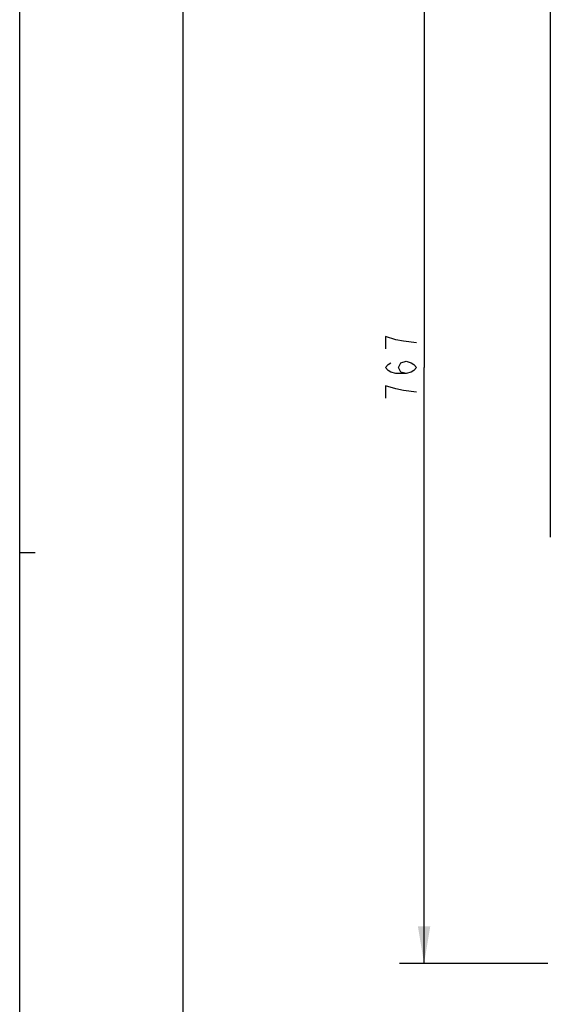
# Model space of a CAD drawing. Header units: inches. Extents: x 0 to 117, y 0 to 83.
# Tile 2 of 74: x 0 to 13, y 25 to 50. Entities that reach past the tile are written whole.
import ezdxf

# ---------------------------------------------------------------- set-up
doc = ezdxf.new("R2010")
doc.units = ezdxf.units.IN
doc.header["$LTSCALE"] = 6.431102
doc.header["$MEASUREMENT"] = 0
doc.layers.get('0').update_dxf_attribs({"linetype": 'CONTINUOUS'})
doc.styles.get("Standard").update_dxf_attribs({"font": 'txt', "width": 0.8})
doc.dimstyles.new('DIMSTYLE_1', dxfattribs={"dimtxt": 0.78125, "dimasz": 0.9375, "dimexe": 0.18, "dimexo": 0.0625, "dimgap": 0.09, "dimtad": 1, "dimdec": 0, "dimzin": 4, "dimdsep": 46, "dimtxsty": 'STANDARD', "dimblk": '_FILLED', "dimblk1": '_FILLED', "dimblk2": '_FILLED', "dimcen": 0.09, "dimadec": 0, "dimazin": 0, "dimtfac": 1, "dimtdec": 0, "dimtofl": 0, "dimtmove": 0, "dimatfit": 3, "dimldrblk": '_FILLED', "dimfxl": 1, "dimtolj": 1, "dimtzin": 4, "dimarcsym": 0})

# ---------------------------------------------------------------- blocks, each defined once
blk = doc.blocks.new('_FILLED')
at = {"color": 0, "linetype": 'BYBLOCK'}
blk.add_solid([(0, 0), (-1, 0.167), (-1, -0.167)], dxfattribs=at)
blk = doc.blocks.new('*D7')
at = {"color": 7, "linetype": 'CONTINUOUS'}
for p, q in [((13.415, 56.216), (9.628, 56.216)), ((10.253, 56.216), (10.253, 41.108)), ((10.253, 26), (10.253, 41.108)), ((13.387, 26), (9.628, 26))]:
    blk.add_line(p, q, dxfattribs=at)
at = {"color": 7, "linetype": 'CONTINUOUS', "xscale": 0.9375, "yscale": 0.9375, "zscale": 0.9375}
for p, rotation in [((10.253, 56.216), 90), ((10.253, 26), 270)]:
    blk.add_blockref('_FILLED', p, dxfattribs=dict(at, rotation=rotation))

msp = doc.modelspace()

# ---------------------------------------------------------------- linework, layer by layer
at = {"color": 7, "linetype": 'CONTINUOUS'}
for p, q in [((0, 0), (0, 82.6772)), ((4.1339, 78.7402), (4.1339, 3.937)), ((13.4515, 55.9408), (13.4515, 36.8471)), ((9.2763, 40.6392), (9.2763, 40.3267)), ((0, 36.4173), (0.3937, 36.4173))]:
    msp.add_line(p, q, dxfattribs=at)
for points in [[(9.5367, 41.811), (9.2763, 41.8892), (9.2763, 41.5767)], [(10.0575, 41.7329), (9.732, 41.772), (9.5367, 41.811)], [(9.7971, 40.9517), (9.6669, 40.9907), (9.6018, 41.1079), (9.6669, 41.2251), (9.7971, 41.2642), (9.9273, 41.2251), (9.9924, 41.186), (10.0575, 41.1079), (9.9924, 41.0298), (9.9273, 40.9907), (9.7971, 40.9517), (9.5367, 40.9517), (9.4065, 40.9907), (9.3414, 41.0298), (9.2763, 41.1079), (9.3414, 41.186), (9.4065, 41.2251)], [(10.0575, 40.4829), (9.732, 40.522), (9.5367, 40.561), (9.2763, 40.6392)]]:
    msp.add_lwpolyline(points, dxfattribs=at)
msp.add_ellipse((13.4583, 36.8471), major_axis=(0, 0.0591), ratio=0.1157039, start_param=1.5707963, end_param=2.3561945, dxfattribs=at)

# ---------------------------------------------------------------- dimensions: what is measured, and where the dimension line sits
dim = msp.add_linear_dim(base=(10.2529, 26), p1=(13.4148, 56.2158), p2=(13.3869, 26), angle=270, dimstyle='DIMSTYLE_1', dxfattribs=at)
dim.commit()
dim.dimension.update_dxf_attribs({"geometry": '*D7', "text_midpoint": (10.0575, 40.1704), "dimtype": 160})

doc.saveas('drawing.dxf')
